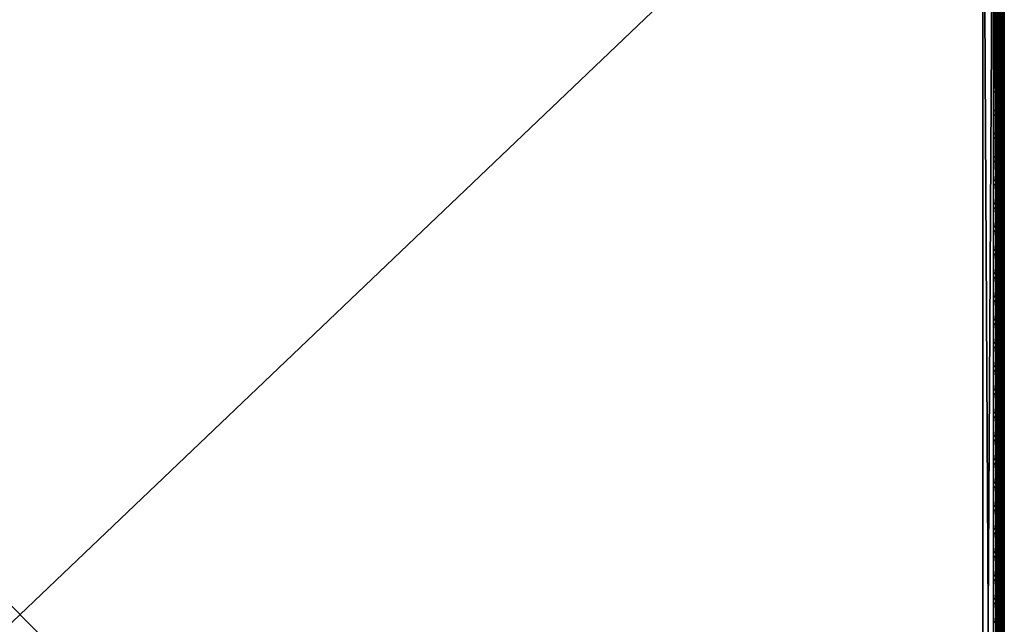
# Model space of a CAD drawing. Header units: inches. Extents: x 0 to 23, y -28 to 0.
# Tile 135 of 256: x 11.5 to 23, y -16.3 to -9.2. Entities that reach past the tile are written whole.
import ezdxf

# ---------------------------------------------------------------- set-up
doc = ezdxf.new("R2010")
doc.units = ezdxf.units.IN
doc.header["$LTSCALE"] = 0.03937
doc.header["$MEASUREMENT"] = 0
for name, color, linetype in [('A-FURN-3-ST', 151, 'Continuous'), ('A-FURN-3-ST-SEAM', 250, 'Continuous'), ('A-FURN-3-STITCH', 15, 'Continuous')]:
    doc.layers.add(name, color=color, linetype=linetype)

msp = doc.modelspace()

# ---------------------------------------------------------------- meshes
at = {"layer": 'A-FURN-3-ST'}
mesh = msp.add_polyface(dxfattribs=at)
corners = [(0.25, -4.85, 5), (22.75, -27.51, 5), (0.25, -27.51, 5), (0.125, -4.85, 5.033), (0.125, -27.51, 5.033), (0.033, -4.85, 5.125), (0.033, -27.51, 5.125), (0, -4.85, 5.25), (0, -27.51, 5.25), (0.25, -27.701, 5.038), (0.125, -27.689, 5.069), (0.033, -27.654, 5.154), (0, -27.635, 5.283), (0.25, -26.91, 18), (0.125, -26.91, 17.967), (0.25, -27.195, 17.963), (0.125, -27.186, 17.93), (0.25, -27.46, 17.853), (0.125, -27.443, 17.824), (0.25, -27.688, 17.678), (0.125, -27.664, 17.654), (0.033, -26.91, 17.875), (0.033, -27.162, 17.842), (0.033, -27.398, 17.744), (0.033, -27.599, 17.589), (0, -26.91, 17.75), (0, -27.13, 17.721), (0, -27.335, 17.636), (0, -27.511, 17.501), (0.033, -27.754, 17.387), (0, -27.646, 17.325), (0.033, -5.459, 17.875), (0.125, -5.459, 17.967), (0.25, -5.459, 18), (22.75, -27.688, 17.678), (22.75, -27.46, 17.853), (22.75, -27.195, 17.963), (0, -27.727, 5.375), (0, -27.76, 5.5), (0, -4.6, 5.5), (0, -4.609, 16.901), (0, -27.76, 16.9), (0, -5.459, 17.75), (0, -27.731, 17.12)]
mesh.append_faces([[corners[k] for k in face] for face in [(0, 1, 2), (3, 2, 4), (5, 4, 6), (7, 6, 8), (9, 10, 2), (2, 10, 4), (4, 10, 11), (4, 11, 6), (6, 11, 8), (8, 11, 12), (13, 14, 15), (15, 14, 16), (15, 16, 17), (17, 16, 18), (17, 18, 19), (19, 18, 20), (14, 21, 16), (16, 21, 22), (16, 22, 23, 18), (18, 23, 24, 20), (21, 25, 22), (22, 25, 26), (22, 26, 23), (23, 26, 27), (23, 27, 24), (24, 27, 28), (24, 28, 29), (29, 28, 30), (31, 25, 21), (32, 21, 14), (33, 14, 13), (19, 34, 17), (17, 35, 15), (15, 36, 13), (2, 1, 9), (12, 37, 8), (8, 38, 39), (40, 38, 41), (42, 41, 25), (25, 41, 43), (25, 43, 30), (30, 28, 25), (25, 28, 27), (25, 27, 26)]])
mesh = msp.add_polyface(dxfattribs=at)
corners = [(0.25, -5.459, 18), (22.75, -5.459, 18), (0.25, -5.175, 17.963), (22.75, -5.175, 17.963), (0.25, -4.909, 17.853), (22.75, -4.909, 17.853), (0.25, -4.682, 17.678), (0.25, -4.659, 5.038), (22.75, -4.659, 5.038), (0.25, -4.85, 5), (0.25, -27.51, 5), (0.125, -4.85, 5.033), (0.125, -27.51, 5.033), (0.033, -4.85, 5.125), (0.033, -27.51, 5.125), (0, -4.85, 5.25), (0.125, -4.672, 5.069), (0.033, -4.707, 5.154), (0, -4.725, 5.284), (0, -5.459, 17.75), (0.033, -5.459, 17.875), (0, -5.239, 17.721), (0.033, -5.207, 17.842), (0, -5.034, 17.636), (0.033, -4.972, 17.744), (0, -4.858, 17.501), (0.033, -4.77, 17.59), (0, -4.723, 17.325), (0.125, -5.459, 17.967), (0.125, -5.183, 17.93), (0.125, -4.926, 17.824), (0.125, -4.705, 17.654), (0, -26.91, 17.75), (0.033, -26.91, 17.875), (0.125, -26.91, 17.967), (0, -27.51, 5.25), (0, -4.6, 5.5), (0, -4.634, 5.375), (0, -27.76, 5.5), (0, -4.609, 16.901), (0, -27.76, 16.9), (0, -4.638, 17.121), (0.25, -26.91, 18)]
mesh.append_faces([[corners[k] for k in face] for face in [(0, 1, 2), (2, 3, 4), (4, 5, 6), (7, 8, 9), (9, 10, 11), (11, 12, 13), (13, 14, 15), (16, 7, 11), (11, 7, 9), (11, 13, 16), (16, 13, 17), (13, 15, 17), (17, 15, 18), (19, 20, 21), (21, 20, 22), (21, 22, 23), (23, 22, 24), (23, 24, 25), (25, 24, 26), (25, 26, 27), (20, 28, 22), (22, 28, 29), (22, 29, 30, 24), (24, 30, 31, 26), (28, 0, 29), (29, 0, 2), (29, 2, 30), (30, 2, 4), (30, 4, 31), (31, 4, 6), (19, 32, 20), (20, 33, 28), (28, 34, 0), (35, 36, 15), (15, 37, 18), (36, 38, 39), (39, 40, 19), (21, 23, 19), (19, 23, 25), (19, 25, 27), (27, 41, 19), (19, 41, 39), (42, 1, 0)]])
mesh = msp.add_polyface(dxfattribs=at)
corners = [(22.967, -4.85, 5.125), (23, -27.51, 5.25), (22.967, -27.51, 5.125), (22.875, -4.85, 5.033), (22.875, -27.51, 5.033), (22.75, -4.85, 5), (22.75, -27.51, 5), (22.875, -27.689, 5.069), (22.75, -27.701, 5.038), (22.967, -27.654, 5.154), (23, -27.635, 5.283), (23, -26.91, 17.75), (22.967, -26.91, 17.875), (23, -27.13, 17.721), (22.967, -27.162, 17.842), (23, -27.335, 17.636), (22.967, -27.398, 17.744), (23, -27.511, 17.501), (22.967, -27.599, 17.589), (23, -27.646, 17.325), (22.875, -26.91, 17.967), (22.875, -27.186, 17.93), (22.875, -27.443, 17.824), (22.875, -27.664, 17.654), (22.75, -26.91, 18), (22.75, -27.195, 17.963), (22.75, -27.46, 17.853), (22.75, -27.688, 17.678), (22.875, -5.459, 17.967), (22.967, -5.459, 17.875), (23, -5.459, 17.75), (23, -4.6, 5.5), (23, -27.76, 5.5), (23, -27.727, 5.375), (23, -4.609, 16.901), (23, -27.76, 16.9), (23, -27.731, 17.12), (0.25, -27.46, 17.853), (0.25, -27.195, 17.963), (0.25, -26.91, 18), (0.25, -27.701, 5.038), (22.75, -5.459, 18)]
mesh.append_faces([[corners[k] for k in face] for face in [(0, 1, 2), (3, 2, 4), (5, 4, 6), (7, 8, 4), (4, 8, 6), (4, 2, 7), (7, 2, 9), (2, 1, 9), (9, 1, 10), (11, 12, 13), (13, 12, 14), (13, 14, 15), (15, 14, 16), (15, 16, 17), (17, 16, 18), (17, 18, 19), (12, 20, 14), (14, 20, 21), (14, 21, 22, 16), (16, 22, 23, 18), (20, 24, 21), (21, 24, 25), (21, 25, 22), (22, 25, 26), (22, 26, 23), (23, 26, 27), (28, 24, 20), (29, 20, 12), (30, 12, 11), (1, 31, 32), (1, 32, 33), (32, 34, 35), (35, 30, 11), (13, 15, 11), (11, 15, 17), (11, 17, 19), (19, 36, 11), (11, 36, 35), (33, 10, 1), (37, 27, 26), (38, 26, 25), (39, 25, 24), (40, 6, 8), (24, 41, 39)]])
mesh = msp.add_polyface(dxfattribs=at)
corners = [(23, -4.85, 5.25), (23, -27.51, 5.25), (22.967, -4.85, 5.125), (22.967, -27.51, 5.125), (22.875, -4.85, 5.033), (22.875, -27.51, 5.033), (22.75, -4.85, 5), (22.875, -4.672, 5.069), (22.967, -4.707, 5.154), (23, -4.725, 5.284), (22.75, -5.459, 18), (22.875, -5.459, 17.967), (22.75, -5.175, 17.963), (22.875, -5.183, 17.93), (22.75, -4.909, 17.853), (22.875, -4.926, 17.824), (22.75, -4.682, 17.678), (22.875, -4.705, 17.654), (22.967, -5.459, 17.875), (22.967, -5.207, 17.842), (22.967, -4.972, 17.744), (22.967, -4.77, 17.59), (23, -5.459, 17.75), (23, -5.239, 17.721), (23, -5.034, 17.636), (23, -4.858, 17.501), (22.967, -4.615, 17.388), (23, -4.723, 17.325), (22.75, -26.91, 18), (22.875, -26.91, 17.967), (22.967, -26.91, 17.875), (0.25, -5.175, 17.963), (0.25, -4.909, 17.853), (0.25, -4.682, 17.678), (0.25, -4.85, 5), (22.75, -4.659, 5.038), (22.75, -27.51, 5), (23, -4.6, 5.5), (23, -4.634, 5.375), (23, -4.609, 16.901), (23, -27.76, 5.5), (23, -27.76, 16.9), (23, -4.638, 17.121)]
mesh.append_faces([[corners[k] for k in face] for face in [(0, 1, 2), (2, 3, 4), (4, 5, 6), (6, 7, 4), (4, 7, 8), (4, 8, 2), (2, 8, 0), (0, 8, 9), (10, 11, 12), (12, 11, 13), (12, 13, 14), (14, 13, 15), (14, 15, 16), (16, 15, 17), (11, 18, 13), (13, 18, 19), (13, 19, 20, 15), (15, 20, 21, 17), (18, 22, 19), (19, 22, 23), (19, 23, 20), (20, 23, 24), (20, 24, 21), (21, 24, 25), (21, 25, 26), (26, 25, 27), (10, 28, 11), (11, 29, 18), (18, 30, 22), (31, 10, 12), (32, 12, 14), (33, 14, 16), (34, 35, 6), (6, 36, 34), (0, 37, 1), (9, 38, 0), (37, 39, 40), (41, 39, 22), (39, 42, 22), (22, 42, 27), (22, 27, 25), (25, 24, 22), (22, 24, 23)]])
at = {"layer": 'A-FURN-3-ST-SEAM'}
mesh = msp.add_polyface(dxfattribs=at)
corners = [(22.903, -27.161, 17.85), (22.9, -27.166, 17.867), (22.9, -27.095, 17.883), (22.903, -26.91, 17.883), (22.9, -26.91, 17.9), (22.903, -23.335, 17.883), (22.9, -23.335, 17.9), (22.903, -19.76, 17.883), (22.9, -19.76, 17.9), (22.903, -16.185, 17.883), (22.9, -16.185, 17.9), (22.903, -12.609, 17.883), (22.9, -12.609, 17.9), (22.903, -9.034, 17.883), (22.9, -9.034, 17.9), (22.903, -5.459, 17.883), (22.9, -5.459, 17.9), (22.903, -5.28, 17.866), (22.9, -5.277, 17.883), (22.903, -5.098, 17.814), (22.9, -5.091, 17.83), (22.903, -4.922, 17.723), (22.9, -4.912, 17.737), (22.903, -4.765, 17.595), (22.9, -4.752, 17.607), (22.903, -4.637, 17.438), (22.9, -4.623, 17.448), (22.903, -4.546, 17.262), (22.9, -4.53, 17.269), (22.903, -4.493, 17.08), (22.9, -4.476, 17.083), (22.903, -4.477, 16.901), (22.9, -4.459, 16.901), (22.903, -4.472, 11.201), (22.9, -4.455, 11.201), (22.9, -4.45, 5.5), (0.097, -27.1, 17.864), (0.1, -27.095, 17.883), (0.1, -27.103, 17.881)]
mesh.append_faces([[corners[k] for k in face] for face in [(0, 1, 2), (0, 2, 3), (3, 2, 4), (3, 4, 5), (5, 4, 6), (5, 6, 7), (7, 6, 8), (7, 8, 9), (9, 8, 10), (9, 10, 11), (11, 10, 12), (11, 12, 13), (13, 12, 14), (13, 14, 15), (15, 14, 16), (15, 16, 17), (17, 16, 18), (17, 18, 19), (19, 18, 20), (19, 20, 21), (21, 20, 22), (21, 22, 23), (23, 22, 24), (23, 24, 25), (25, 24, 26), (25, 26, 27), (27, 26, 28), (27, 28, 29), (29, 28, 30), (29, 30, 31), (31, 30, 32), (33, 32, 34), (33, 34, 35), (36, 37, 38)]])
mesh = msp.add_polyface(dxfattribs=at)
corners = [(22.943, -12.609, 17.85), (22.927, -12.609, 17.856), (22.927, -9.034, 17.856), (22.943, -9.034, 17.85), (22.927, -5.459, 17.856), (22.943, -5.459, 17.85), (22.903, -5.459, 17.883), (22.913, -5.459, 17.868), (22.913, -9.034, 17.868), (22.903, -9.034, 17.883), (22.913, -12.609, 17.868), (22.903, -12.609, 17.883), (22.913, -16.185, 17.868), (22.903, -16.185, 17.883), (22.998, -5.459, 17.887), (23, -5.459, 17.905), (23, -9.034, 17.905), (22.998, -9.034, 17.887), (23, -12.609, 17.905), (22.998, -12.609, 17.887), (23, -16.185, 17.905), (22.998, -16.185, 17.887), (22.995, -5.459, 17.922), (22.995, -9.034, 17.922), (22.995, -12.609, 17.922), (22.995, -16.185, 17.922), (22.935, -9.034, 17.947), (22.919, -9.034, 17.939), (22.919, -12.609, 17.939), (22.935, -12.609, 17.947), (22.919, -16.185, 17.939), (22.935, -16.185, 17.947), (22.907, -9.034, 17.926), (22.907, -12.609, 17.926), (22.907, -16.185, 17.926), (22.9, -5.459, 17.9), (22.9, -9.034, 17.9), (22.9, -12.609, 17.9), (22.961, -12.609, 17.851), (22.961, -9.034, 17.851), (22.961, -5.459, 17.851), (22.984, -12.609, 17.936), (22.984, -9.034, 17.936), (22.984, -5.459, 17.936), (22.977, -12.609, 17.859), (22.977, -9.034, 17.859), (22.977, -5.459, 17.859), (22.97, -16.185, 17.946), (22.984, -16.185, 17.936), (22.97, -12.609, 17.946), (22.97, -9.034, 17.946), (22.97, -5.459, 17.946), (22.935, -5.459, 17.947)]
mesh.append_faces([[corners[k] for k in face] for face in [(3, 2, 4, 5), (6, 7, 8, 9), (14, 15, 16, 17), (15, 22, 23, 16), (32, 35, 36), (32, 36, 33), (33, 36, 37), (33, 37, 34), (39, 3, 5, 40), (42, 23, 22, 43), (45, 39, 40, 46), (17, 45, 46, 14), (50, 42, 43, 51), (26, 50, 51, 52)]])
mesh.append_faces([[corners[k] for k in face] for face in [(0, 1, 2, 3), (38, 0, 3, 39), (41, 24, 23, 42), (1, 10, 8, 2), (44, 38, 39, 45), (19, 44, 45, 17), (49, 41, 42, 50), (29, 49, 50, 26)]], dxfattribs={"vtx0": -1})
mesh.append_faces([[corners[k] for k in face] for face in [(11, 10, 12, 13), (19, 18, 20, 21), (18, 24, 25, 20), (29, 28, 30, 31), (28, 33, 34, 30), (47, 48, 41, 49), (31, 47, 49, 29)]], dxfattribs={"vtx0": -1, "vtx2": -1})
mesh.append_faces([[corners[k] for k in face] for face in [(9, 8, 10, 11), (17, 16, 18, 19), (16, 23, 24, 18), (26, 27, 28, 29), (27, 32, 33, 28)]], dxfattribs={"vtx2": -1})
mesh = msp.add_polyface(dxfattribs=at)
corners = [(22.943, -19.76, 17.85), (22.927, -19.76, 17.856), (22.927, -16.185, 17.856), (22.943, -16.185, 17.85), (22.927, -12.609, 17.856), (22.943, -12.609, 17.85), (22.903, -16.185, 17.883), (22.913, -16.185, 17.868), (22.913, -19.76, 17.868), (22.903, -19.76, 17.883), (22.998, -16.185, 17.887), (23, -16.185, 17.905), (23, -19.76, 17.905), (22.998, -19.76, 17.887), (23, -23.335, 17.905), (22.998, -23.335, 17.887), (22.995, -16.185, 17.922), (22.995, -19.76, 17.922), (22.995, -23.335, 17.922), (22.935, -16.185, 17.947), (22.919, -16.185, 17.939), (22.919, -19.76, 17.939), (22.935, -19.76, 17.947), (22.919, -23.335, 17.939), (22.935, -23.335, 17.947), (22.907, -16.185, 17.926), (22.907, -19.76, 17.926), (22.907, -23.335, 17.926), (22.9, -12.609, 17.9), (22.9, -16.185, 17.9), (22.9, -19.76, 17.9), (22.961, -23.335, 17.851), (22.943, -23.335, 17.85), (22.961, -19.76, 17.851), (22.961, -16.185, 17.851), (22.961, -12.609, 17.851), (22.984, -23.335, 17.936), (22.984, -19.76, 17.936), (22.984, -16.185, 17.936), (22.995, -12.609, 17.922), (22.984, -12.609, 17.936), (22.927, -23.335, 17.856), (22.913, -23.335, 17.868), (22.913, -12.609, 17.868), (22.977, -23.335, 17.859), (22.977, -19.76, 17.859), (22.977, -16.185, 17.859), (22.977, -12.609, 17.859), (22.998, -12.609, 17.887), (22.97, -23.335, 17.946), (22.97, -19.76, 17.946), (22.97, -16.185, 17.946)]
mesh.append_faces([[corners[k] for k in face] for face in [(25, 28, 29), (25, 29, 26), (26, 29, 30), (26, 30, 27)]])
mesh.append_faces([[corners[k] for k in face] for face in [(13, 12, 14, 15), (12, 17, 18, 14), (22, 21, 23, 24), (21, 26, 27, 23)]], dxfattribs={"vtx0": -1})
mesh.append_faces([[corners[k] for k in face] for face in [(0, 1, 2, 3), (3, 2, 4, 5), (6, 7, 8, 9), (10, 11, 12, 13), (11, 16, 17, 12), (19, 20, 21, 22), (20, 25, 26, 21), (33, 0, 3, 34), (34, 3, 5, 35), (37, 17, 16, 38), (38, 16, 39, 40), (1, 8, 7, 2), (2, 7, 43, 4), (45, 33, 34, 46), (46, 34, 35, 47), (13, 45, 46, 10), (10, 46, 47, 48), (50, 37, 38, 51), (22, 50, 51, 19)]], dxfattribs={"vtx0": -1, "vtx2": -1})
mesh.append_faces([[corners[k] for k in face] for face in [(31, 32, 0, 33), (36, 18, 17, 37), (41, 42, 8, 1), (44, 31, 33, 45), (15, 44, 45, 13), (49, 36, 37, 50), (24, 49, 50, 22)]], dxfattribs={"vtx2": -1})
at = {"layer": 'A-FURN-3-STITCH'}
mesh = msp.add_polymesh((7, 4), dxfattribs=at)
for k, corner in enumerate([(22.891, -9.49, 17.956), (22.893, -9.49, 17.954), (22.897, -9.49, 17.951), (22.899, -9.49, 17.95), (22.895, -9.451, 17.961), (22.9, -9.451, 17.964), (22.904, -9.451, 17.961), (22.904, -9.452, 17.956), (22.898, -9.413, 17.965), (22.902, -9.413, 17.967), (22.907, -9.413, 17.964), (22.906, -9.413, 17.959), (22.898, -9.373, 17.965), (22.903, -9.373, 17.968), (22.907, -9.374, 17.965), (22.907, -9.374, 17.959), (22.898, -9.334, 17.963), (22.902, -9.334, 17.966), (22.907, -9.334, 17.963), (22.906, -9.335, 17.957), (22.895, -9.296, 17.959), (22.9, -9.296, 17.961), (22.904, -9.296, 17.958), (22.904, -9.296, 17.953), (22.891, -9.257, 17.952), (22.893, -9.257, 17.951), (22.897, -9.258, 17.948), (22.899, -9.258, 17.946)]):
    mesh.set_mesh_vertex(divmod(k, 4), corner)
mesh = msp.add_polymesh((7, 4), dxfattribs=at)
for k, corner in enumerate([(22.891, -9.761, 17.956), (22.893, -9.761, 17.954), (22.897, -9.762, 17.951), (22.899, -9.762, 17.95), (22.895, -9.723, 17.961), (22.9, -9.723, 17.964), (22.904, -9.723, 17.961), (22.904, -9.723, 17.956), (22.898, -9.684, 17.965), (22.902, -9.684, 17.967), (22.907, -9.684, 17.964), (22.906, -9.684, 17.959), (22.898, -9.645, 17.965), (22.903, -9.645, 17.968), (22.907, -9.645, 17.965), (22.907, -9.645, 17.959), (22.898, -9.606, 17.963), (22.902, -9.606, 17.966), (22.907, -9.606, 17.963), (22.906, -9.606, 17.957), (22.895, -9.567, 17.959), (22.9, -9.567, 17.961), (22.904, -9.567, 17.958), (22.904, -9.567, 17.953), (22.891, -9.529, 17.952), (22.893, -9.529, 17.951), (22.897, -9.529, 17.948), (22.899, -9.529, 17.946)]):
    mesh.set_mesh_vertex(divmod(k, 4), corner)
mesh = msp.add_polymesh((7, 4), dxfattribs=at)
for k, corner in enumerate([(22.891, -10.033, 17.956), (22.893, -10.033, 17.954), (22.897, -10.033, 17.951), (22.899, -10.033, 17.95), (22.895, -9.995, 17.961), (22.9, -9.994, 17.964), (22.904, -9.995, 17.961), (22.904, -9.995, 17.956), (22.898, -9.956, 17.965), (22.902, -9.956, 17.967), (22.907, -9.956, 17.964), (22.906, -9.956, 17.959), (22.898, -9.917, 17.965), (22.903, -9.917, 17.968), (22.907, -9.917, 17.965), (22.907, -9.917, 17.959), (22.898, -9.878, 17.963), (22.902, -9.877, 17.966), (22.907, -9.878, 17.963), (22.906, -9.878, 17.957), (22.895, -9.839, 17.959), (22.9, -9.839, 17.961), (22.904, -9.839, 17.958), (22.904, -9.839, 17.953), (22.891, -9.801, 17.952), (22.893, -9.801, 17.951), (22.897, -9.801, 17.948), (22.899, -9.801, 17.946)]):
    mesh.set_mesh_vertex(divmod(k, 4), corner)
mesh = msp.add_polymesh((7, 4), dxfattribs=at)
for k, corner in enumerate([(22.891, -10.305, 17.956), (22.893, -10.305, 17.954), (22.897, -10.305, 17.951), (22.899, -10.305, 17.95), (22.895, -10.266, 17.961), (22.9, -10.266, 17.964), (22.904, -10.266, 17.961), (22.904, -10.266, 17.956), (22.898, -10.227, 17.965), (22.902, -10.227, 17.967), (22.907, -10.227, 17.964), (22.906, -10.227, 17.959), (22.898, -10.188, 17.965), (22.903, -10.188, 17.968), (22.907, -10.188, 17.965), (22.907, -10.188, 17.959), (22.898, -10.149, 17.963), (22.902, -10.149, 17.966), (22.907, -10.149, 17.963), (22.906, -10.149, 17.957), (22.895, -10.11, 17.959), (22.9, -10.11, 17.961), (22.904, -10.11, 17.958), (22.904, -10.11, 17.953), (22.891, -10.072, 17.952), (22.893, -10.072, 17.951), (22.897, -10.072, 17.948), (22.899, -10.072, 17.946)]):
    mesh.set_mesh_vertex(divmod(k, 4), corner)
mesh = msp.add_polymesh((7, 4), dxfattribs=at)
for k, corner in enumerate([(22.891, -10.576, 17.956), (22.893, -10.576, 17.954), (22.897, -10.576, 17.951), (22.899, -10.576, 17.95), (22.895, -10.538, 17.961), (22.9, -10.538, 17.964), (22.904, -10.538, 17.961), (22.904, -10.538, 17.956), (22.898, -10.499, 17.965), (22.902, -10.499, 17.967), (22.907, -10.499, 17.964), (22.906, -10.499, 17.959), (22.898, -10.46, 17.965), (22.903, -10.46, 17.968), (22.907, -10.46, 17.965), (22.907, -10.46, 17.959), (22.898, -10.421, 17.963), (22.902, -10.421, 17.966), (22.907, -10.421, 17.963), (22.906, -10.421, 17.957), (22.895, -10.382, 17.959), (22.9, -10.382, 17.961), (22.904, -10.382, 17.958), (22.904, -10.382, 17.953), (22.891, -10.344, 17.952), (22.893, -10.344, 17.951), (22.897, -10.344, 17.948), (22.899, -10.344, 17.946)]):
    mesh.set_mesh_vertex(divmod(k, 4), corner)
mesh = msp.add_polymesh((7, 4), dxfattribs=at)
for k, corner in enumerate([(22.891, -10.848, 17.956), (22.893, -10.848, 17.954), (22.897, -10.848, 17.951), (22.899, -10.848, 17.95), (22.895, -10.809, 17.961), (22.9, -10.809, 17.964), (22.904, -10.809, 17.961), (22.904, -10.809, 17.956), (22.898, -10.77, 17.965), (22.902, -10.77, 17.967), (22.907, -10.77, 17.964), (22.906, -10.77, 17.959), (22.898, -10.731, 17.965), (22.903, -10.731, 17.968), (22.907, -10.731, 17.965), (22.907, -10.731, 17.959), (22.898, -10.692, 17.963), (22.902, -10.692, 17.966), (22.907, -10.692, 17.963), (22.906, -10.692, 17.957), (22.895, -10.653, 17.959), (22.9, -10.653, 17.961), (22.904, -10.653, 17.958), (22.904, -10.653, 17.953), (22.891, -10.615, 17.952), (22.893, -10.615, 17.951), (22.897, -10.615, 17.948), (22.899, -10.615, 17.946)]):
    mesh.set_mesh_vertex(divmod(k, 4), corner)
mesh = msp.add_polymesh((7, 4), dxfattribs=at)
for k, corner in enumerate([(22.891, -11.119, 17.956), (22.893, -11.119, 17.954), (22.897, -11.119, 17.951), (22.899, -11.119, 17.95), (22.895, -11.081, 17.961), (22.9, -11.081, 17.964), (22.904, -11.081, 17.961), (22.904, -11.081, 17.956), (22.898, -11.042, 17.965), (22.902, -11.042, 17.967), (22.907, -11.042, 17.964), (22.906, -11.042, 17.959), (22.898, -11.003, 17.965), (22.903, -11.003, 17.968), (22.907, -11.003, 17.965), (22.907, -11.003, 17.959), (22.898, -10.964, 17.963), (22.902, -10.964, 17.966), (22.907, -10.964, 17.963), (22.906, -10.964, 17.957), (22.895, -10.925, 17.959), (22.9, -10.925, 17.961), (22.904, -10.925, 17.958), (22.904, -10.925, 17.953), (22.891, -10.887, 17.952), (22.893, -10.887, 17.951), (22.897, -10.887, 17.948), (22.899, -10.887, 17.946)]):
    mesh.set_mesh_vertex(divmod(k, 4), corner)
mesh = msp.add_polymesh((7, 4), dxfattribs=at)
for k, corner in enumerate([(22.891, -11.391, 17.956), (22.893, -11.391, 17.954), (22.897, -11.391, 17.951), (22.899, -11.391, 17.95), (22.895, -11.352, 17.961), (22.9, -11.352, 17.964), (22.904, -11.352, 17.961), (22.904, -11.352, 17.956), (22.898, -11.313, 17.965), (22.902, -11.313, 17.967), (22.907, -11.313, 17.964), (22.906, -11.313, 17.959), (22.898, -11.274, 17.965), (22.903, -11.274, 17.968), (22.907, -11.274, 17.965), (22.907, -11.274, 17.959), (22.898, -11.235, 17.963), (22.902, -11.235, 17.966), (22.907, -11.235, 17.963), (22.906, -11.235, 17.957), (22.895, -11.196, 17.959), (22.9, -11.196, 17.961), (22.904, -11.196, 17.958), (22.904, -11.196, 17.953), (22.891, -11.158, 17.952), (22.893, -11.158, 17.951), (22.897, -11.158, 17.948), (22.899, -11.158, 17.946)]):
    mesh.set_mesh_vertex(divmod(k, 4), corner)
mesh = msp.add_polymesh((7, 4), dxfattribs=at)
for k, corner in enumerate([(22.891, -11.662, 17.956), (22.893, -11.662, 17.954), (22.897, -11.662, 17.951), (22.899, -11.662, 17.95), (22.895, -11.624, 17.961), (22.9, -11.624, 17.964), (22.904, -11.624, 17.961), (22.904, -11.624, 17.956), (22.898, -11.585, 17.965), (22.902, -11.585, 17.967), (22.907, -11.585, 17.964), (22.906, -11.585, 17.959), (22.898, -11.546, 17.965), (22.903, -11.546, 17.968), (22.907, -11.546, 17.965), (22.907, -11.546, 17.959), (22.898, -11.507, 17.963), (22.902, -11.507, 17.966), (22.907, -11.507, 17.963), (22.906, -11.507, 17.957), (22.895, -11.468, 17.959), (22.9, -11.468, 17.961), (22.904, -11.468, 17.958), (22.904, -11.468, 17.953), (22.891, -11.43, 17.952), (22.893, -11.43, 17.951), (22.897, -11.43, 17.948), (22.899, -11.43, 17.946)]):
    mesh.set_mesh_vertex(divmod(k, 4), corner)
mesh = msp.add_polymesh((7, 4), dxfattribs=at)
for k, corner in enumerate([(22.891, -11.934, 17.956), (22.893, -11.934, 17.954), (22.897, -11.934, 17.951), (22.899, -11.934, 17.95), (22.895, -11.895, 17.961), (22.9, -11.895, 17.964), (22.904, -11.895, 17.961), (22.904, -11.895, 17.956), (22.898, -11.856, 17.965), (22.902, -11.856, 17.967), (22.907, -11.856, 17.964), (22.906, -11.856, 17.959), (22.898, -11.817, 17.965), (22.903, -11.817, 17.968), (22.907, -11.817, 17.965), (22.907, -11.817, 17.959), (22.898, -11.778, 17.963), (22.902, -11.778, 17.966), (22.907, -11.778, 17.963), (22.906, -11.778, 17.957), (22.895, -11.739, 17.959), (22.9, -11.739, 17.961), (22.904, -11.739, 17.958), (22.904, -11.74, 17.953), (22.891, -11.701, 17.952), (22.893, -11.701, 17.951), (22.897, -11.701, 17.948), (22.899, -11.701, 17.946)]):
    mesh.set_mesh_vertex(divmod(k, 4), corner)
mesh = msp.add_polymesh((7, 4), dxfattribs=at)
for k, corner in enumerate([(22.891, -12.205, 17.956), (22.893, -12.205, 17.954), (22.897, -12.205, 17.951), (22.899, -12.205, 17.95), (22.895, -12.167, 17.961), (22.9, -12.167, 17.964), (22.904, -12.167, 17.961), (22.904, -12.167, 17.956), (22.898, -12.128, 17.965), (22.902, -12.128, 17.967), (22.907, -12.128, 17.964), (22.906, -12.128, 17.959), (22.898, -12.089, 17.965), (22.903, -12.089, 17.968), (22.907, -12.089, 17.965), (22.907, -12.089, 17.959), (22.898, -12.05, 17.963), (22.902, -12.05, 17.966), (22.907, -12.05, 17.963), (22.906, -12.05, 17.957), (22.895, -12.011, 17.959), (22.9, -12.011, 17.961), (22.904, -12.011, 17.958), (22.904, -12.011, 17.953), (22.891, -11.973, 17.952), (22.893, -11.973, 17.951), (22.897, -11.973, 17.948), (22.899, -11.973, 17.946)]):
    mesh.set_mesh_vertex(divmod(k, 4), corner)
mesh = msp.add_polymesh((7, 4), dxfattribs=at)
for k, corner in enumerate([(22.891, -12.477, 17.956), (22.893, -12.477, 17.954), (22.897, -12.477, 17.951), (22.899, -12.477, 17.95), (22.895, -12.438, 17.961), (22.9, -12.438, 17.964), (22.904, -12.438, 17.961), (22.904, -12.438, 17.956), (22.898, -12.399, 17.965), (22.902, -12.399, 17.967), (22.907, -12.399, 17.964), (22.906, -12.4, 17.959), (22.898, -12.36, 17.965), (22.903, -12.36, 17.968), (22.907, -12.36, 17.965), (22.907, -12.36, 17.959), (22.898, -12.321, 17.963), (22.902, -12.321, 17.966), (22.907, -12.321, 17.963), (22.906, -12.321, 17.957), (22.895, -12.283, 17.959), (22.9, -12.282, 17.961), (22.904, -12.283, 17.958), (22.904, -12.283, 17.953), (22.891, -12.244, 17.952), (22.893, -12.244, 17.951), (22.897, -12.244, 17.948), (22.899, -12.244, 17.946)]):
    mesh.set_mesh_vertex(divmod(k, 4), corner)
mesh = msp.add_polymesh((7, 4), dxfattribs=at)
for k, corner in enumerate([(22.891, -12.748, 17.956), (22.893, -12.748, 17.954), (22.897, -12.748, 17.951), (22.899, -12.748, 17.95), (22.895, -12.71, 17.961), (22.9, -12.71, 17.964), (22.904, -12.71, 17.961), (22.904, -12.71, 17.956), (22.898, -12.671, 17.965), (22.902, -12.671, 17.967), (22.907, -12.671, 17.964), (22.906, -12.671, 17.959), (22.898, -12.632, 17.965), (22.903, -12.632, 17.968), (22.907, -12.632, 17.965), (22.907, -12.632, 17.959), (22.898, -12.593, 17.963), (22.902, -12.593, 17.966), (22.907, -12.593, 17.963), (22.906, -12.593, 17.957), (22.895, -12.554, 17.959), (22.9, -12.554, 17.961), (22.904, -12.554, 17.958), (22.904, -12.554, 17.953), (22.891, -12.516, 17.952), (22.893, -12.516, 17.951), (22.897, -12.516, 17.948), (22.899, -12.516, 17.946)]):
    mesh.set_mesh_vertex(divmod(k, 4), corner)
mesh = msp.add_polymesh((7, 4), dxfattribs=at)
for k, corner in enumerate([(22.891, -13.02, 17.956), (22.893, -13.02, 17.954), (22.897, -13.02, 17.951), (22.899, -13.02, 17.95), (22.895, -12.981, 17.961), (22.9, -12.981, 17.964), (22.904, -12.981, 17.961), (22.904, -12.981, 17.956), (22.898, -12.942, 17.965), (22.902, -12.942, 17.967), (22.907, -12.942, 17.964), (22.906, -12.943, 17.959), (22.898, -12.903, 17.965), (22.903, -12.903, 17.968), (22.907, -12.903, 17.965), (22.907, -12.903, 17.959), (22.898, -12.864, 17.963), (22.902, -12.864, 17.966), (22.907, -12.864, 17.963), (22.906, -12.864, 17.957), (22.895, -12.826, 17.959), (22.9, -12.826, 17.961), (22.904, -12.826, 17.958), (22.904, -12.826, 17.953), (22.891, -12.787, 17.952), (22.893, -12.787, 17.951), (22.897, -12.787, 17.948), (22.899, -12.787, 17.946)]):
    mesh.set_mesh_vertex(divmod(k, 4), corner)
mesh = msp.add_polymesh((7, 4), dxfattribs=at)
for k, corner in enumerate([(22.891, -13.291, 17.956), (22.893, -13.291, 17.954), (22.897, -13.291, 17.951), (22.899, -13.291, 17.95), (22.895, -13.253, 17.961), (22.9, -13.253, 17.964), (22.904, -13.253, 17.961), (22.904, -13.253, 17.956), (22.898, -13.214, 17.965), (22.902, -13.214, 17.967), (22.907, -13.214, 17.964), (22.906, -13.214, 17.959), (22.898, -13.175, 17.965), (22.903, -13.175, 17.968), (22.907, -13.175, 17.965), (22.907, -13.175, 17.959), (22.898, -13.136, 17.963), (22.902, -13.136, 17.966), (22.907, -13.136, 17.963), (22.906, -13.136, 17.957), (22.895, -13.097, 17.959), (22.9, -13.097, 17.961), (22.904, -13.097, 17.958), (22.904, -13.097, 17.953), (22.891, -13.059, 17.952), (22.893, -13.059, 17.951), (22.897, -13.059, 17.948), (22.899, -13.059, 17.946)]):
    mesh.set_mesh_vertex(divmod(k, 4), corner)
mesh = msp.add_polymesh((7, 4), dxfattribs=at)
for k, corner in enumerate([(22.891, -13.563, 17.956), (22.893, -13.563, 17.954), (22.897, -13.563, 17.951), (22.899, -13.563, 17.95), (22.895, -13.524, 17.961), (22.9, -13.524, 17.964), (22.904, -13.524, 17.961), (22.904, -13.525, 17.956), (22.898, -13.486, 17.965), (22.902, -13.485, 17.967), (22.907, -13.486, 17.964), (22.906, -13.486, 17.959), (22.898, -13.446, 17.965), (22.903, -13.446, 17.968), (22.907, -13.446, 17.965), (22.907, -13.447, 17.959), (22.898, -13.407, 17.963), (22.902, -13.407, 17.966), (22.907, -13.407, 17.963), (22.906, -13.407, 17.957), (22.895, -13.369, 17.959), (22.9, -13.369, 17.961), (22.904, -13.369, 17.958), (22.904, -13.369, 17.953), (22.891, -13.33, 17.952), (22.893, -13.33, 17.951), (22.897, -13.33, 17.948), (22.899, -13.33, 17.946)]):
    mesh.set_mesh_vertex(divmod(k, 4), corner)
mesh = msp.add_polymesh((7, 4), dxfattribs=at)
for k, corner in enumerate([(22.891, -13.834, 17.956), (22.893, -13.834, 17.954), (22.897, -13.834, 17.951), (22.899, -13.834, 17.95), (22.895, -13.796, 17.961), (22.9, -13.796, 17.964), (22.904, -13.796, 17.961), (22.904, -13.796, 17.956), (22.898, -13.757, 17.965), (22.902, -13.757, 17.967), (22.907, -13.757, 17.964), (22.906, -13.757, 17.959), (22.898, -13.718, 17.965), (22.903, -13.718, 17.968), (22.907, -13.718, 17.965), (22.907, -13.718, 17.959), (22.898, -13.679, 17.963), (22.902, -13.679, 17.966), (22.907, -13.679, 17.963), (22.906, -13.679, 17.957), (22.895, -13.64, 17.959), (22.9, -13.64, 17.961), (22.904, -13.64, 17.958), (22.904, -13.64, 17.953), (22.891, -13.602, 17.952), (22.893, -13.602, 17.951), (22.897, -13.602, 17.948), (22.899, -13.602, 17.946)]):
    mesh.set_mesh_vertex(divmod(k, 4), corner)
mesh = msp.add_polymesh((7, 4), dxfattribs=at)
for k, corner in enumerate([(22.891, -14.106, 17.956), (22.893, -14.106, 17.954), (22.897, -14.106, 17.951), (22.899, -14.106, 17.95), (22.895, -14.067, 17.961), (22.9, -14.067, 17.964), (22.904, -14.067, 17.961), (22.904, -14.068, 17.956), (22.898, -14.029, 17.965), (22.902, -14.029, 17.967), (22.907, -14.029, 17.964), (22.906, -14.029, 17.959), (22.898, -13.99, 17.965), (22.903, -13.989, 17.968), (22.907, -13.99, 17.965), (22.907, -13.99, 17.959), (22.898, -13.95, 17.963), (22.902, -13.95, 17.966), (22.907, -13.95, 17.963), (22.906, -13.951, 17.957), (22.895, -13.912, 17.959), (22.9, -13.912, 17.961), (22.904, -13.912, 17.958), (22.904, -13.912, 17.953), (22.891, -13.873, 17.952), (22.893, -13.873, 17.951), (22.897, -13.874, 17.948), (22.899, -13.874, 17.946)]):
    mesh.set_mesh_vertex(divmod(k, 4), corner)
mesh = msp.add_polymesh((7, 4), dxfattribs=at)
for k, corner in enumerate([(22.891, -14.377, 17.956), (22.893, -14.377, 17.954), (22.897, -14.378, 17.951), (22.899, -14.378, 17.95), (22.895, -14.339, 17.961), (22.9, -14.339, 17.964), (22.904, -14.339, 17.961), (22.904, -14.339, 17.956), (22.898, -14.3, 17.965), (22.902, -14.3, 17.967), (22.907, -14.3, 17.964), (22.906, -14.3, 17.959), (22.898, -14.261, 17.965), (22.903, -14.261, 17.968), (22.907, -14.261, 17.965), (22.907, -14.261, 17.959), (22.898, -14.222, 17.963), (22.902, -14.222, 17.966), (22.907, -14.222, 17.963), (22.906, -14.222, 17.957), (22.895, -14.183, 17.959), (22.9, -14.183, 17.961), (22.904, -14.183, 17.958), (22.904, -14.183, 17.953), (22.891, -14.145, 17.952), (22.893, -14.145, 17.951), (22.897, -14.145, 17.948), (22.899, -14.145, 17.946)]):
    mesh.set_mesh_vertex(divmod(k, 4), corner)
mesh = msp.add_polymesh((7, 4), dxfattribs=at)
for k, corner in enumerate([(22.891, -14.649, 17.956), (22.893, -14.649, 17.954), (22.897, -14.649, 17.951), (22.899, -14.649, 17.95), (22.895, -14.611, 17.961), (22.9, -14.61, 17.964), (22.904, -14.611, 17.961), (22.904, -14.611, 17.956), (22.898, -14.572, 17.965), (22.902, -14.572, 17.967), (22.907, -14.572, 17.964), (22.906, -14.572, 17.959), (22.898, -14.533, 17.965), (22.903, -14.533, 17.968), (22.907, -14.533, 17.965), (22.907, -14.533, 17.959), (22.898, -14.494, 17.963), (22.902, -14.493, 17.966), (22.907, -14.494, 17.963), (22.906, -14.494, 17.957), (22.895, -14.455, 17.959), (22.9, -14.455, 17.961), (22.904, -14.455, 17.958), (22.904, -14.455, 17.953), (22.891, -14.417, 17.952), (22.893, -14.417, 17.951), (22.897, -14.417, 17.948), (22.899, -14.417, 17.946)]):
    mesh.set_mesh_vertex(divmod(k, 4), corner)
mesh = msp.add_polymesh((7, 4), dxfattribs=at)
for k, corner in enumerate([(22.891, -14.921, 17.956), (22.893, -14.921, 17.954), (22.897, -14.921, 17.951), (22.899, -14.921, 17.95), (22.895, -14.882, 17.961), (22.9, -14.882, 17.964), (22.904, -14.882, 17.961), (22.904, -14.882, 17.956), (22.898, -14.843, 17.965), (22.902, -14.843, 17.967), (22.907, -14.843, 17.964), (22.906, -14.843, 17.959), (22.898, -14.804, 17.965), (22.903, -14.804, 17.968), (22.907, -14.804, 17.965), (22.907, -14.804, 17.959), (22.898, -14.765, 17.963), (22.902, -14.765, 17.966), (22.907, -14.765, 17.963), (22.906, -14.765, 17.957), (22.895, -14.726, 17.959), (22.9, -14.726, 17.961), (22.904, -14.726, 17.958), (22.904, -14.726, 17.953), (22.891, -14.688, 17.952), (22.893, -14.688, 17.951), (22.897, -14.688, 17.948), (22.899, -14.688, 17.946)]):
    mesh.set_mesh_vertex(divmod(k, 4), corner)
mesh = msp.add_polymesh((7, 4), dxfattribs=at)
for k, corner in enumerate([(22.891, -15.192, 17.956), (22.893, -15.192, 17.954), (22.897, -15.192, 17.951), (22.899, -15.192, 17.95), (22.895, -15.154, 17.961), (22.9, -15.154, 17.964), (22.904, -15.154, 17.961), (22.904, -15.154, 17.956), (22.898, -15.115, 17.965), (22.902, -15.115, 17.967), (22.907, -15.115, 17.964), (22.906, -15.115, 17.959), (22.898, -15.076, 17.965), (22.903, -15.076, 17.968), (22.907, -15.076, 17.965), (22.907, -15.076, 17.959), (22.898, -15.037, 17.963), (22.902, -15.037, 17.966), (22.907, -15.037, 17.963), (22.906, -15.037, 17.957), (22.895, -14.998, 17.959), (22.9, -14.998, 17.961), (22.904, -14.998, 17.958), (22.904, -14.998, 17.953), (22.891, -14.96, 17.952), (22.893, -14.96, 17.951), (22.897, -14.96, 17.948), (22.899, -14.96, 17.946)]):
    mesh.set_mesh_vertex(divmod(k, 4), corner)
mesh = msp.add_polymesh((7, 4), dxfattribs=at)
for k, corner in enumerate([(22.891, -15.464, 17.956), (22.893, -15.464, 17.954), (22.897, -15.464, 17.951), (22.899, -15.464, 17.95), (22.895, -15.425, 17.961), (22.9, -15.425, 17.964), (22.904, -15.425, 17.961), (22.904, -15.425, 17.956), (22.898, -15.386, 17.965), (22.902, -15.386, 17.967), (22.907, -15.386, 17.964), (22.906, -15.386, 17.959), (22.898, -15.347, 17.965), (22.903, -15.347, 17.968), (22.907, -15.347, 17.965), (22.907, -15.347, 17.959), (22.898, -15.308, 17.963), (22.902, -15.308, 17.966), (22.907, -15.308, 17.963), (22.906, -15.308, 17.957), (22.895, -15.269, 17.959), (22.9, -15.269, 17.961), (22.904, -15.269, 17.958), (22.904, -15.269, 17.953), (22.891, -15.231, 17.952), (22.893, -15.231, 17.951), (22.897, -15.231, 17.948), (22.899, -15.231, 17.946)]):
    mesh.set_mesh_vertex(divmod(k, 4), corner)
mesh = msp.add_polymesh((7, 4), dxfattribs=at)
for k, corner in enumerate([(22.891, -15.735, 17.956), (22.893, -15.735, 17.954), (22.897, -15.735, 17.951), (22.899, -15.735, 17.95), (22.895, -15.697, 17.961), (22.9, -15.697, 17.964), (22.904, -15.697, 17.961), (22.904, -15.697, 17.956), (22.898, -15.658, 17.965), (22.902, -15.658, 17.967), (22.907, -15.658, 17.964), (22.906, -15.658, 17.959), (22.898, -15.619, 17.965), (22.903, -15.619, 17.968), (22.907, -15.619, 17.965), (22.907, -15.619, 17.959), (22.898, -15.58, 17.963), (22.902, -15.58, 17.966), (22.907, -15.58, 17.963), (22.906, -15.58, 17.957), (22.895, -15.541, 17.959), (22.9, -15.541, 17.961), (22.904, -15.541, 17.958), (22.904, -15.541, 17.953), (22.891, -15.503, 17.952), (22.893, -15.503, 17.951), (22.897, -15.503, 17.948), (22.899, -15.503, 17.946)]):
    mesh.set_mesh_vertex(divmod(k, 4), corner)
mesh = msp.add_polymesh((7, 4), dxfattribs=at)
for k, corner in enumerate([(22.891, -16.007, 17.956), (22.893, -16.007, 17.954), (22.897, -16.007, 17.951), (22.899, -16.007, 17.95), (22.895, -15.968, 17.961), (22.9, -15.968, 17.964), (22.904, -15.968, 17.961), (22.904, -15.968, 17.956), (22.898, -15.929, 17.965), (22.902, -15.929, 17.967), (22.907, -15.929, 17.964), (22.906, -15.929, 17.959), (22.898, -15.89, 17.965), (22.903, -15.89, 17.968), (22.907, -15.89, 17.965), (22.907, -15.89, 17.959), (22.898, -15.851, 17.963), (22.902, -15.851, 17.966), (22.907, -15.851, 17.963), (22.906, -15.851, 17.957), (22.895, -15.812, 17.959), (22.9, -15.812, 17.961), (22.904, -15.812, 17.958), (22.904, -15.812, 17.953), (22.891, -15.774, 17.952), (22.893, -15.774, 17.951), (22.897, -15.774, 17.948), (22.899, -15.774, 17.946)]):
    mesh.set_mesh_vertex(divmod(k, 4), corner)
mesh = msp.add_polymesh((7, 4), dxfattribs=at)
for k, corner in enumerate([(22.891, -16.278, 17.956), (22.893, -16.278, 17.954), (22.897, -16.278, 17.951), (22.899, -16.278, 17.95), (22.895, -16.24, 17.961), (22.9, -16.24, 17.964), (22.904, -16.24, 17.961), (22.904, -16.24, 17.956), (22.898, -16.201, 17.965), (22.902, -16.201, 17.967), (22.907, -16.201, 17.964), (22.906, -16.201, 17.959), (22.898, -16.162, 17.965), (22.903, -16.162, 17.968), (22.907, -16.162, 17.965), (22.907, -16.162, 17.959), (22.898, -16.123, 17.963), (22.902, -16.123, 17.966), (22.907, -16.123, 17.963), (22.906, -16.123, 17.957), (22.895, -16.084, 17.959), (22.9, -16.084, 17.961), (22.904, -16.084, 17.958), (22.904, -16.084, 17.953), (22.891, -16.046, 17.952), (22.893, -16.046, 17.951), (22.897, -16.046, 17.948), (22.899, -16.046, 17.946)]):
    mesh.set_mesh_vertex(divmod(k, 4), corner)

doc.saveas('drawing.dxf')
